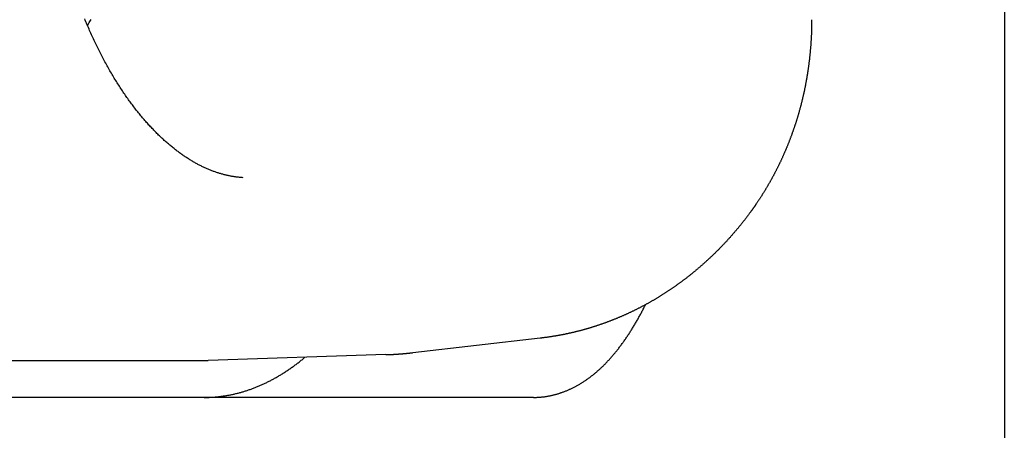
# Model space of a CAD drawing. Extents: x 987 to 2641, y 1244 to 2490.
# Tile 135 of 138: x 2627.66 to 2641.02, y 2077.97 to 2083.53. Entities that reach past the tile are written whole.
import ezdxf

# ---------------------------------------------------------------- set-up
doc = ezdxf.new("R2010")
doc.units = 0
doc.layers.add('KF_GRAVIS_8_REAR', color=7, linetype='CONTINUOUS')

# ---------------------------------------------------------------- blocks, each defined once
blk = doc.blocks.new('KF_GRAVIS_8_REAR')
at = {"layer": 'KF_GRAVIS_8_REAR'}
for p, q in [((127, -9), (127, -221.68781)), ((120.70333, -66.69744), (118.97413, -66.89401)), ((102.53873, -67), (116.14632, -67)), ((118.60862, -66.92069), (116.19989, -66.99913)), ((116.50049, -67.5), (103.85296, -67.5)), ((120.6123, -67.5), (116.50049, -67.5))]:
    blk.add_line(p, q, dxfattribs=at)
for points in [[(116.673, -64.5235, 0), (116.663, -64.5228, 0), (116.653, -64.522, 0), (116.643, -64.5212, 0), (116.633, -64.5203, 0), (116.623, -64.5193, 0), (116.613, -64.5182, 0), (116.602, -64.5171, 0), (116.592, -64.5159, 0), (116.582, -64.5146, 0), (116.572, -64.5132, 0), (116.562, -64.5117, 0), (116.552, -64.5102, 0), (116.542, -64.5086, 0), (116.531, -64.5069, 0), (116.521, -64.5051, 0), (116.511, -64.5033, 0), (116.501, -64.5013, 0), (116.49, -64.4993, 0), (116.48, -64.4972, 0), (116.47, -64.495, 0), (116.46, -64.4927, 0), (116.449, -64.4904, 0), (116.439, -64.488, 0), (116.429, -64.4855, 0), (116.418, -64.4829, 0), (116.408, -64.4802, 0), (116.398, -64.4774, 0), (116.387, -64.4746, 0), (116.377, -64.4716, 0), (116.367, -64.4686, 0), (116.356, -64.4655, 0), (116.346, -64.4623, 0), (116.335, -64.459, 0), (116.325, -64.4557, 0), (116.314, -64.4522, 0), (116.304, -64.4487, 0), (116.293, -64.445, 0), (116.283, -64.4413, 0), (116.273, -64.4375, 0), (116.262, -64.4336, 0), (116.252, -64.4297, 0), (116.241, -64.4256, 0), (116.23, -64.4214, 0), (116.22, -64.4172, 0), (116.209, -64.4129, 0), (116.199, -64.4084, 0), (116.188, -64.4039, 0), (116.178, -64.3993, 0), (116.167, -64.3946, 0), (116.156, -64.3898, 0), (116.146, -64.3849, 0), (116.135, -64.38, 0), (116.125, -64.3749, 0), (116.114, -64.3698, 0), (116.103, -64.3645, 0), (116.093, -64.3592, 0), (116.082, -64.3537, 0), (116.071, -64.3482, 0), (116.061, -64.3426, 0), (116.05, -64.3369, 0), (116.039, -64.331, 0), (116.029, -64.3251, 0), (116.018, -64.3191, 0), (116.007, -64.313, 0), (115.996, -64.3068, 0), (115.986, -64.3005, 0), (115.975, -64.2942, 0), (115.964, -64.2877, 0), (115.953, -64.2811, 0), (115.943, -64.2744, 0), (115.932, -64.2676, 0), (115.921, -64.2607, 0), (115.91, -64.2538, 0), (115.899, -64.2467, 0), (115.889, -64.2395, 0), (115.878, -64.2323, 0), (115.867, -64.2249, 0), (115.856, -64.2174, 0), (115.845, -64.2098, 0), (115.834, -64.2022, 0), (115.824, -64.1944, 0), (115.813, -64.1865, 0), (115.802, -64.1785, 0), (115.791, -64.1705, 0), (115.78, -64.1623, 0), (115.769, -64.154, 0), (115.758, -64.1456, 0), (115.747, -64.1371, 0), (115.737, -64.1285, 0), (115.726, -64.1198, 0), (115.715, -64.111, 0), (115.704, -64.1021, 0), (115.693, -64.0931, 0), (115.682, -64.084, 0), (115.671, -64.0748, 0), (115.66, -64.0655, 0), (115.649, -64.056, 0), (115.638, -64.0465, 0), (115.627, -64.0369, 0), (115.616, -64.0271, 0), (115.605, -64.0173, 0), (115.594, -64.0073, 0), (115.583, -63.9972, 0), (115.572, -63.987, 0), (115.561, -63.9767, 0), (115.55, -63.9664, 0), (115.539, -63.9559, 0), (115.528, -63.9453, 0), (115.517, -63.9346, 0), (115.506, -63.9237, 0), (115.495, -63.9128, 0), (115.484, -63.9018, 0), (115.474, -63.8907, 0), (115.463, -63.8794, 0), (115.452, -63.8681, 0), (115.441, -63.8567, 0), (115.43, -63.8451, 0), (115.419, -63.8335, 0), (115.408, -63.8217, 0), (115.397, -63.8099, 0), (115.386, -63.7979, 0), (115.376, -63.7859, 0), (115.365, -63.7737, 0), (115.354, -63.7615, 0), (115.343, -63.7491, 0), (115.332, -63.7366, 0), (115.322, -63.7241, 0), (115.311, -63.7114, 0), (115.3, -63.6986, 0), (115.289, -63.6858, 0), (115.279, -63.6728, 0), (115.268, -63.6597, 0), (115.257, -63.6466, 0), (115.247, -63.6333, 0), (115.236, -63.6199, 0), (115.225, -63.6065, 0), (115.215, -63.5929, 0), (115.204, -63.5792, 0), (115.193, -63.5655, 0), (115.183, -63.5516, 0), (115.172, -63.5376, 0), (115.162, -63.5236, 0), (115.151, -63.5094, 0), (115.141, -63.4951, 0), (115.13, -63.4808, 0), (115.12, -63.4663, 0), (115.11, -63.4518, 0), (115.099, -63.4371, 0), (115.089, -63.4224, 0), (115.078, -63.4076, 0), (115.068, -63.3926, 0), (115.058, -63.3776, 0), (115.048, -63.3625, 0), (115.037, -63.3472, 0), (115.027, -63.3319, 0), (115.017, -63.3165, 0), (115.007, -63.301, 0), (114.997, -63.2854, 0), (114.987, -63.2697, 0), (114.976, -63.2539, 0), (114.966, -63.238, 0), (114.956, -63.222, 0), (114.946, -63.2059, 0), (114.936, -63.1898, 0), (114.926, -63.1735, 0), (114.917, -63.1571, 0), (114.907, -63.1407, 0), (114.897, -63.1242, 0), (114.887, -63.1075, 0), (114.877, -63.0908, 0), (114.868, -63.074, 0), (114.858, -63.0571, 0), (114.848, -63.0401, 0), (114.839, -63.023, 0), (114.829, -63.0058, 0), (114.819, -62.9885, 0), (114.81, -62.9711, 0), (114.8, -62.9537, 0), (114.791, -62.9362, 0), (114.781, -62.9185, 0), (114.772, -62.9008, 0), (114.763, -62.883, 0), (114.753, -62.8651, 0), (114.744, -62.8471, 0), (114.735, -62.8291, 0), (114.726, -62.8109, 0), (114.717, -62.7927, 0), (114.707, -62.7744, 0), (114.698, -62.756, 0), (114.689, -62.7375, 0), (114.68, -62.719, 0), (114.671, -62.7003, 0), (114.662, -62.6816, 0), (114.653, -62.6628, 0), (114.645, -62.6439, 0), (114.636, -62.6249, 0), (114.627, -62.6059, 0), (114.618, -62.5868, 0), (114.61, -62.5676, 0), (114.601, -62.5483, 0), (114.592, -62.5289, 0), (114.584, -62.5095, 0), (114.575, -62.4899, 0), (114.567, -62.4703, 0), (114.558, -62.4507, 0), (114.55, -62.4309, 0), (114.542, -62.4111, 0), (114.533, -62.3912, 0), (114.525, -62.3712, 0)], [(114.565, -62.4658, 0), (114.588, -62.4224, 0), (114.612, -62.3785, 0)], [(124.386, -62.3832, 0), (124.386, -62.3911, 0), (124.386, -62.3989, 0), (124.386, -62.4068, 0), (124.386, -62.4147, 0), (124.386, -62.4225, 0), (124.386, -62.4304, 0), (124.386, -62.4383, 0), (124.386, -62.4461, 0), (124.386, -62.454, 0), (124.385, -62.4619, 0), (124.385, -62.4697, 0), (124.385, -62.4776, 0), (124.385, -62.4854, 0), (124.385, -62.4933, 0), (124.385, -62.5012, 0), (124.384, -62.509, 0), (124.384, -62.5169, 0), (124.384, -62.5248, 0), (124.384, -62.5326, 0), (124.383, -62.5405, 0), (124.383, -62.5483, 0), (124.383, -62.5562, 0), (124.383, -62.5641, 0), (124.382, -62.5719, 0), (124.382, -62.5798, 0), (124.382, -62.5876, 0), (124.381, -62.5955, 0), (124.381, -62.6033, 0), (124.381, -62.6112, 0), (124.38, -62.619, 0), (124.38, -62.6269, 0), (124.379, -62.6347, 0), (124.379, -62.6426, 0), (124.379, -62.6504, 0), (124.378, -62.6583, 0), (124.378, -62.6661, 0), (124.377, -62.674, 0), (124.377, -62.6818, 0), (124.376, -62.6897, 0), (124.376, -62.6975, 0), (124.375, -62.7054, 0), (124.375, -62.7132, 0), (124.374, -62.721, 0), (124.373, -62.7289, 0), (124.373, -62.7367, 0), (124.372, -62.7445, 0), (124.372, -62.7524, 0), (124.371, -62.7602, 0), (124.37, -62.768, 0), (124.37, -62.7759, 0), (124.369, -62.7837, 0), (124.368, -62.7915, 0), (124.368, -62.7994, 0), (124.367, -62.8072, 0), (124.366, -62.815, 0), (124.366, -62.8228, 0), (124.365, -62.8307, 0), (124.364, -62.8385, 0), (124.363, -62.8463, 0), (124.363, -62.8541, 0), (124.362, -62.8619, 0), (124.361, -62.8697, 0), (124.36, -62.8775, 0), (124.359, -62.8854, 0), (124.358, -62.8932, 0), (124.358, -62.901, 0), (124.357, -62.9088, 0), (124.356, -62.9166, 0), (124.355, -62.9244, 0), (124.354, -62.9322, 0), (124.353, -62.94, 0), (124.352, -62.9478, 0), (124.351, -62.9556, 0), (124.35, -62.9634, 0), (124.349, -62.9712, 0), (124.348, -62.979, 0), (124.347, -62.9867, 0), (124.346, -62.9945, 0), (124.345, -63.0023, 0), (124.344, -63.0101, 0), (124.343, -63.0179, 0), (124.342, -63.0257, 0), (124.341, -63.0334, 0), (124.34, -63.0412, 0), (124.339, -63.049, 0), (124.338, -63.0568, 0), (124.336, -63.0645, 0), (124.335, -63.0723, 0), (124.334, -63.0801, 0), (124.333, -63.0878, 0), (124.332, -63.0956, 0), (124.331, -63.1033, 0), (124.329, -63.1111, 0), (124.328, -63.1188, 0), (124.327, -63.1266, 0), (124.326, -63.1343, 0), (124.324, -63.1421, 0), (124.323, -63.1498, 0), (124.322, -63.1576, 0), (124.32, -63.1653, 0), (124.319, -63.173, 0), (124.318, -63.1808, 0), (124.316, -63.1885, 0), (124.315, -63.1962, 0), (124.314, -63.204, 0), (124.312, -63.2117, 0), (124.311, -63.2194, 0), (124.309, -63.2271, 0), (124.308, -63.2348, 0), (124.307, -63.2426, 0), (124.305, -63.2503, 0), (124.304, -63.258, 0), (124.302, -63.2657, 0), (124.301, -63.2734, 0), (124.299, -63.2811, 0), (124.298, -63.2888, 0), (124.296, -63.2965, 0), (124.295, -63.3042, 0), (124.293, -63.3119, 0), (124.291, -63.3195, 0), (124.29, -63.3272, 0), (124.288, -63.3349, 0), (124.287, -63.3426, 0), (124.285, -63.3503, 0), (124.283, -63.3579, 0), (124.282, -63.3656, 0), (124.28, -63.3733, 0), (124.278, -63.3809, 0), (124.277, -63.3886, 0), (124.275, -63.3962, 0), (124.273, -63.4039, 0), (124.271, -63.4116, 0), (124.27, -63.4192, 0), (124.268, -63.4268, 0), (124.266, -63.4345, 0), (124.264, -63.4421, 0), (124.262, -63.4498, 0), (124.261, -63.4574, 0), (124.259, -63.465, 0), (124.257, -63.4726, 0), (124.255, -63.4803, 0), (124.253, -63.4879, 0), (124.251, -63.4955, 0), (124.249, -63.5031, 0), (124.248, -63.5107, 0), (124.246, -63.5183, 0), (124.244, -63.5259, 0), (124.242, -63.5335, 0), (124.24, -63.5411, 0), (124.238, -63.5487, 0), (124.236, -63.5563, 0), (124.234, -63.5639, 0), (124.232, -63.5714, 0), (124.23, -63.579, 0), (124.228, -63.5866, 0), (124.226, -63.5941, 0), (124.224, -63.6017, 0), (124.221, -63.6093, 0), (124.219, -63.6168, 0), (124.217, -63.6244, 0), (124.215, -63.6319, 0), (124.213, -63.6395, 0), (124.211, -63.647, 0), (124.209, -63.6545, 0), (124.206, -63.6621, 0), (124.204, -63.6696, 0), (124.202, -63.6771, 0), (124.2, -63.6847, 0), (124.198, -63.6922, 0), (124.195, -63.6997, 0), (124.193, -63.7072, 0), (124.191, -63.7147, 0), (124.188, -63.7222, 0), (124.186, -63.7297, 0), (124.184, -63.7372, 0), (124.182, -63.7447, 0), (124.179, -63.7522, 0), (124.177, -63.7596, 0), (124.174, -63.7671, 0), (124.172, -63.7746, 0), (124.17, -63.782, 0), (124.167, -63.7895, 0), (124.165, -63.797, 0), (124.162, -63.8044, 0), (124.16, -63.8119, 0), (124.157, -63.8193, 0), (124.155, -63.8267, 0), (124.153, -63.8342, 0), (124.15, -63.8416, 0), (124.147, -63.849, 0), (124.145, -63.8565, 0), (124.142, -63.8639, 0), (124.14, -63.8713, 0), (124.137, -63.8787, 0), (124.135, -63.8861, 0), (124.132, -63.8935, 0), (124.129, -63.9009, 0), (124.127, -63.9083, 0), (124.124, -63.9157, 0), (124.122, -63.923, 0), (124.119, -63.9304, 0), (124.116, -63.9378, 0), (124.114, -63.9452, 0), (124.111, -63.9525, 0), (124.108, -63.9599, 0), (124.105, -63.9672, 0), (124.103, -63.9746, 0), (124.1, -63.9819, 0), (124.097, -63.9892, 0), (124.094, -63.9966, 0), (124.092, -64.0039, 0), (124.089, -64.0112, 0), (124.086, -64.0185, 0), (124.083, -64.0258, 0), (124.08, -64.0331, 0), (124.077, -64.0404, 0), (124.075, -64.0477, 0), (124.072, -64.055, 0), (124.069, -64.0623, 0), (124.066, -64.0696, 0), (124.063, -64.0768, 0), (124.06, -64.0841, 0), (124.057, -64.0914, 0), (124.054, -64.0986, 0), (124.051, -64.1059, 0), (124.048, -64.1131, 0), (124.045, -64.1204, 0), (124.042, -64.1276, 0), (124.039, -64.1348, 0), (124.036, -64.1421, 0), (124.033, -64.1493, 0), (124.03, -64.1565, 0), (124.027, -64.1637, 0), (124.024, -64.1709, 0), (124.02, -64.1781, 0), (124.017, -64.1853, 0), (124.014, -64.1925, 0), (124.011, -64.1996, 0), (124.008, -64.2068, 0), (124.005, -64.214, 0), (124.002, -64.2211, 0), (123.998, -64.2283, 0), (123.995, -64.2354, 0), (123.992, -64.2426, 0), (123.989, -64.2497, 0), (123.985, -64.2568, 0), (123.982, -64.264, 0), (123.979, -64.2711, 0), (123.976, -64.2782, 0), (123.972, -64.2853, 0), (123.969, -64.2924, 0), (123.966, -64.2995, 0), (123.962, -64.3066, 0), (123.959, -64.3137, 0), (123.955, -64.3207, 0), (123.952, -64.3278, 0), (123.949, -64.3349, 0), (123.945, -64.3419, 0), (123.942, -64.349, 0), (123.938, -64.356, 0), (123.935, -64.3631, 0), (123.932, -64.3701, 0), (123.928, -64.3771, 0), (123.925, -64.3841, 0), (123.921, -64.3911, 0), (123.918, -64.3982, 0), (123.914, -64.4052, 0), (123.91, -64.4121, 0), (123.907, -64.4191, 0), (123.903, -64.4261, 0), (123.9, -64.4331, 0), (123.896, -64.44, 0), (123.893, -64.447, 0), (123.889, -64.454, 0), (123.885, -64.4609, 0), (123.882, -64.4678, 0), (123.878, -64.4748, 0), (123.874, -64.4817, 0), (123.871, -64.4886, 0), (123.867, -64.4955, 0), (123.863, -64.5024, 0), (123.86, -64.5093, 0), (123.856, -64.5162, 0), (123.852, -64.5231, 0), (123.848, -64.53, 0), (123.844, -64.5369, 0), (123.841, -64.5437, 0), (123.837, -64.5506, 0), (123.833, -64.5574, 0), (123.829, -64.5643, 0), (123.825, -64.5711, 0), (123.822, -64.5779, 0), (123.818, -64.5848, 0), (123.814, -64.5916, 0), (123.81, -64.5984, 0), (123.806, -64.6052, 0), (123.802, -64.612, 0), (123.798, -64.6188, 0), (123.794, -64.6255, 0), (123.79, -64.6323, 0), (123.786, -64.6391, 0), (123.782, -64.6458, 0), (123.778, -64.6526, 0), (123.774, -64.6593, 0), (123.77, -64.6661, 0), (123.766, -64.6728, 0), (123.762, -64.6795, 0), (123.758, -64.6862, 0), (123.754, -64.6929, 0), (123.75, -64.6996, 0), (123.746, -64.7063, 0), (123.742, -64.713, 0), (123.738, -64.7197, 0), (123.734, -64.7263, 0), (123.73, -64.733, 0), (123.725, -64.7396, 0), (123.721, -64.7463, 0), (123.717, -64.7529, 0), (123.713, -64.7595, 0), (123.709, -64.7661, 0), (123.705, -64.7728, 0), (123.7, -64.7794, 0), (123.696, -64.786, 0), (123.692, -64.7925, 0), (123.688, -64.7991, 0), (123.683, -64.8057, 0), (123.679, -64.8123, 0), (123.675, -64.8188, 0), (123.67, -64.8254, 0), (123.666, -64.8319, 0), (123.662, -64.8384, 0), (123.657, -64.845, 0), (123.653, -64.8515, 0), (123.649, -64.858, 0), (123.644, -64.8645, 0), (123.64, -64.871, 0), (123.635, -64.8774, 0), (123.631, -64.8839, 0), (123.627, -64.8904, 0), (123.622, -64.8968, 0), (123.618, -64.9033, 0), (123.613, -64.9097, 0), (123.609, -64.9162, 0), (123.604, -64.9226, 0), (123.6, -64.929, 0), (123.595, -64.9354, 0), (123.591, -64.9418, 0), (123.586, -64.9482, 0), (123.582, -64.9546, 0), (123.577, -64.961, 0), (123.573, -64.9673, 0), (123.568, -64.9737, 0), (123.563, -64.98, 0), (123.559, -64.9864, 0), (123.554, -64.9927, 0), (123.549, -64.999, 0), (123.545, -65.0053, 0), (123.54, -65.0116, 0), (123.536, -65.0179, 0), (123.531, -65.0242, 0), (123.526, -65.0305, 0), (123.521, -65.0368, 0), (123.517, -65.043, 0), (123.512, -65.0493, 0), (123.507, -65.0555, 0), (123.502, -65.0618, 0), (123.498, -65.068, 0), (123.493, -65.0742, 0), (123.488, -65.0804, 0), (123.483, -65.0866, 0), (123.479, -65.0928, 0), (123.474, -65.099, 0), (123.469, -65.1051, 0), (123.464, -65.1113, 0), (123.459, -65.1175, 0), (123.454, -65.1236, 0), (123.449, -65.1297, 0), (123.445, -65.1359, 0), (123.44, -65.142, 0), (123.435, -65.1481, 0), (123.43, -65.1542, 0), (123.425, -65.1603, 0), (123.42, -65.1663, 0)], [(123.42, -65.1663, 0), (123.415, -65.1728, 0), (123.409, -65.1793, 0), (123.404, -65.1857, 0), (123.399, -65.1922, 0), (123.393, -65.1986, 0), (123.388, -65.2051, 0), (123.383, -65.2115, 0), (123.377, -65.2179, 0), (123.372, -65.2243, 0), (123.367, -65.2307, 0), (123.361, -65.2371, 0), (123.356, -65.2434, 0), (123.35, -65.2498, 0), (123.345, -65.2561, 0), (123.339, -65.2625, 0), (123.334, -65.2688, 0), (123.328, -65.2751, 0), (123.323, -65.2814, 0), (123.317, -65.2877, 0), (123.312, -65.294, 0), (123.306, -65.3003, 0), (123.301, -65.3066, 0), (123.295, -65.3128, 0), (123.29, -65.3191, 0), (123.284, -65.3253, 0), (123.279, -65.3315, 0), (123.273, -65.3377, 0), (123.267, -65.344, 0), (123.262, -65.3501, 0), (123.256, -65.3563, 0), (123.251, -65.3625, 0), (123.245, -65.3687, 0), (123.239, -65.3748, 0), (123.234, -65.381, 0), (123.228, -65.3871, 0), (123.222, -65.3932, 0), (123.217, -65.3993, 0), (123.211, -65.4054, 0), (123.205, -65.4115, 0), (123.199, -65.4176, 0), (123.194, -65.4237, 0), (123.188, -65.4297, 0), (123.182, -65.4358, 0), (123.176, -65.4418, 0), (123.171, -65.4478, 0), (123.165, -65.4539, 0), (123.159, -65.4599, 0), (123.153, -65.4658, 0), (123.147, -65.4718, 0), (123.142, -65.4778, 0), (123.136, -65.4838, 0), (123.13, -65.4897, 0), (123.124, -65.4956, 0), (123.118, -65.5016, 0), (123.112, -65.5075, 0), (123.106, -65.5134, 0), (123.1, -65.5193, 0), (123.094, -65.5252, 0), (123.088, -65.531, 0), (123.083, -65.5369, 0), (123.077, -65.5428, 0), (123.071, -65.5486, 0), (123.065, -65.5544, 0), (123.059, -65.5602, 0), (123.053, -65.566, 0), (123.047, -65.5718, 0), (123.041, -65.5776, 0), (123.035, -65.5834, 0), (123.029, -65.5891, 0), (123.022, -65.5949, 0), (123.016, -65.6006, 0), (123.01, -65.6063, 0), (123.004, -65.612, 0), (122.998, -65.6177, 0), (122.992, -65.6234, 0), (122.986, -65.6291, 0), (122.98, -65.6348, 0), (122.974, -65.6404, 0), (122.967, -65.6461, 0), (122.961, -65.6517, 0), (122.955, -65.6573, 0), (122.949, -65.6629, 0), (122.943, -65.6685, 0), (122.937, -65.6741, 0), (122.93, -65.6797, 0), (122.924, -65.6852, 0), (122.918, -65.6908, 0), (122.912, -65.6963, 0), (122.905, -65.7018, 0), (122.899, -65.7073, 0), (122.893, -65.7128, 0), (122.887, -65.7183, 0), (122.88, -65.7238, 0), (122.874, -65.7293, 0), (122.868, -65.7347, 0), (122.861, -65.7402, 0), (122.855, -65.7456, 0), (122.849, -65.751, 0), (122.842, -65.7564, 0), (122.836, -65.7618, 0), (122.829, -65.7672, 0), (122.823, -65.7725, 0), (122.817, -65.7779, 0), (122.81, -65.7832, 0), (122.804, -65.7886, 0), (122.797, -65.7939, 0), (122.791, -65.7992, 0), (122.785, -65.8045, 0), (122.778, -65.8097, 0), (122.772, -65.815, 0), (122.765, -65.8203, 0), (122.759, -65.8255, 0), (122.752, -65.8307, 0), (122.746, -65.8359, 0), (122.739, -65.8411, 0), (122.733, -65.8463, 0), (122.726, -65.8515, 0), (122.719, -65.8567, 0), (122.713, -65.8618, 0), (122.706, -65.867, 0), (122.7, -65.8721, 0), (122.693, -65.8772, 0), (122.687, -65.8823, 0), (122.68, -65.8874, 0), (122.673, -65.8925, 0), (122.667, -65.8975, 0), (122.66, -65.9026, 0), (122.653, -65.9076, 0), (122.647, -65.9126, 0), (122.64, -65.9176, 0), (122.633, -65.9226, 0), (122.627, -65.9276, 0), (122.62, -65.9326, 0), (122.613, -65.9375, 0), (122.607, -65.9425, 0), (122.6, -65.9474, 0), (122.593, -65.9523, 0), (122.586, -65.9572, 0), (122.58, -65.9621, 0), (122.573, -65.967, 0), (122.566, -65.9719, 0), (122.559, -65.9767, 0), (122.552, -65.9815, 0), (122.546, -65.9864, 0), (122.539, -65.9912, 0), (122.532, -65.996, 0), (122.525, -66.0007, 0), (122.518, -66.0055, 0), (122.511, -66.0103, 0), (122.505, -66.015, 0), (122.498, -66.0197, 0), (122.491, -66.0245, 0), (122.484, -66.0292, 0), (122.477, -66.0338, 0), (122.47, -66.0385, 0), (122.463, -66.0432, 0), (122.456, -66.0478, 0), (122.449, -66.0524, 0), (122.442, -66.0571, 0), (122.435, -66.0617, 0), (122.428, -66.0663, 0), (122.422, -66.0708, 0), (122.415, -66.0754, 0), (122.408, -66.0799, 0), (122.401, -66.0845, 0), (122.394, -66.089, 0), (122.386, -66.0935, 0), (122.379, -66.098, 0), (122.372, -66.1025, 0), (122.365, -66.1069, 0), (122.358, -66.1114, 0), (122.351, -66.1158, 0), (122.344, -66.1202, 0), (122.337, -66.1246, 0), (122.33, -66.129, 0), (122.323, -66.1334, 0), (122.316, -66.1378, 0), (122.309, -66.1421, 0), (122.302, -66.1465, 0), (122.294, -66.1508, 0), (122.287, -66.1551, 0), (122.28, -66.1594, 0), (122.273, -66.1637, 0), (122.266, -66.1679, 0), (122.259, -66.1722, 0), (122.251, -66.1764, 0), (122.244, -66.1806, 0), (122.237, -66.1848, 0), (122.23, -66.189, 0), (122.223, -66.1932, 0), (122.215, -66.1974, 0), (122.208, -66.2015, 0), (122.201, -66.2056, 0), (122.194, -66.2098, 0), (122.186, -66.2139, 0), (122.179, -66.2179, 0), (122.172, -66.222, 0), (122.164, -66.2261, 0), (122.157, -66.2301, 0), (122.15, -66.2341, 0), (122.143, -66.2382, 0), (122.135, -66.2422, 0), (122.128, -66.2461, 0), (122.121, -66.2501, 0), (122.113, -66.2541, 0), (122.106, -66.258, 0), (122.098, -66.2619, 0), (122.091, -66.2658, 0), (122.084, -66.2697, 0), (122.076, -66.2736, 0), (122.069, -66.2775, 0), (122.062, -66.2813, 0), (122.054, -66.2851, 0), (122.047, -66.2889, 0), (122.039, -66.2927, 0), (122.032, -66.2965, 0), (122.024, -66.3003, 0), (122.017, -66.3041, 0), (122.009, -66.3078, 0), (122.002, -66.3115, 0), (121.995, -66.3152, 0), (121.987, -66.3189, 0), (121.98, -66.3226, 0), (121.972, -66.3263, 0), (121.965, -66.3299, 0), (121.957, -66.3335, 0), (121.95, -66.3372, 0), (121.942, -66.3408, 0), (121.934, -66.3443, 0), (121.927, -66.3479, 0), (121.919, -66.3515, 0), (121.912, -66.355, 0), (121.904, -66.3585, 0), (121.897, -66.362, 0), (121.889, -66.3655, 0), (121.881, -66.369, 0), (121.874, -66.3725, 0), (121.866, -66.3759, 0), (121.859, -66.3793, 0), (121.851, -66.3827, 0), (121.843, -66.3861, 0), (121.836, -66.3895, 0), (121.828, -66.3929, 0), (121.82, -66.3962, 0), (121.813, -66.3996, 0), (121.805, -66.4029, 0), (121.798, -66.4062, 0), (121.79, -66.4095, 0), (121.782, -66.4127, 0), (121.774, -66.416, 0), (121.767, -66.4192, 0), (121.759, -66.4224, 0), (121.751, -66.4256, 0), (121.744, -66.4288, 0), (121.736, -66.432, 0), (121.728, -66.4351, 0), (121.72, -66.4383, 0), (121.713, -66.4414, 0), (121.705, -66.4445, 0), (121.697, -66.4476, 0), (121.689, -66.4507, 0), (121.682, -66.4537, 0), (121.674, -66.4568, 0), (121.666, -66.4598, 0), (121.658, -66.4628, 0), (121.651, -66.4658, 0), (121.643, -66.4688, 0), (121.635, -66.4717, 0), (121.627, -66.4747, 0), (121.619, -66.4776, 0), (121.611, -66.4805, 0), (121.604, -66.4834, 0), (121.596, -66.4863, 0), (121.588, -66.4891, 0), (121.58, -66.492, 0), (121.572, -66.4948, 0), (121.564, -66.4976, 0), (121.556, -66.5004, 0), (121.549, -66.5032, 0), (121.541, -66.5059, 0), (121.533, -66.5087, 0), (121.525, -66.5114, 0), (121.517, -66.5141, 0), (121.509, -66.5168, 0), (121.501, -66.5195, 0), (121.493, -66.5221, 0), (121.485, -66.5248, 0), (121.477, -66.5274, 0), (121.469, -66.53, 0), (121.462, -66.5326, 0), (121.454, -66.5352, 0), (121.446, -66.5377, 0), (121.438, -66.5403, 0), (121.43, -66.5428, 0), (121.422, -66.5453, 0), (121.414, -66.5478, 0), (121.406, -66.5503, 0), (121.398, -66.5527, 0), (121.39, -66.5551, 0), (121.382, -66.5576, 0), (121.374, -66.56, 0), (121.366, -66.5624, 0), (121.358, -66.5647, 0), (121.35, -66.5671, 0), (121.342, -66.5694, 0), (121.334, -66.5717, 0), (121.326, -66.574, 0), (121.318, -66.5763, 0), (121.31, -66.5786, 0), (121.302, -66.5808, 0), (121.294, -66.5831, 0), (121.285, -66.5853, 0), (121.277, -66.5875, 0), (121.269, -66.5897, 0), (121.261, -66.5918, 0), (121.253, -66.594, 0), (121.245, -66.5961, 0), (121.237, -66.5982, 0), (121.229, -66.6003, 0), (121.221, -66.6024, 0), (121.213, -66.6044, 0), (121.205, -66.6065, 0), (121.197, -66.6085, 0), (121.188, -66.6105, 0), (121.18, -66.6125, 0), (121.172, -66.6144, 0), (121.164, -66.6164, 0), (121.156, -66.6183, 0), (121.148, -66.6203, 0), (121.14, -66.6222, 0), (121.132, -66.624, 0), (121.123, -66.6259, 0), (121.115, -66.6277, 0), (121.107, -66.6296, 0), (121.099, -66.6314, 0), (121.091, -66.6332, 0), (121.083, -66.635, 0), (121.074, -66.6367, 0), (121.066, -66.6385, 0), (121.058, -66.6402, 0), (121.05, -66.6419, 0), (121.042, -66.6436, 0), (121.034, -66.6453, 0), (121.025, -66.6469, 0), (121.017, -66.6485, 0), (121.009, -66.6502, 0), (121.001, -66.6518, 0), (120.993, -66.6533, 0), (120.984, -66.6549, 0), (120.976, -66.6565, 0), (120.968, -66.658, 0), (120.96, -66.6595, 0), (120.951, -66.661, 0), (120.943, -66.6625, 0), (120.935, -66.6639, 0), (120.927, -66.6654, 0), (120.918, -66.6668, 0), (120.91, -66.6682, 0), (120.902, -66.6696, 0), (120.894, -66.6709, 0), (120.886, -66.6723, 0), (120.877, -66.6736, 0), (120.869, -66.6749, 0), (120.861, -66.6762, 0), (120.852, -66.6775, 0), (120.844, -66.6788, 0), (120.836, -66.68, 0), (120.828, -66.6812, 0), (120.819, -66.6824, 0), (120.811, -66.6836, 0), (120.803, -66.6848, 0), (120.795, -66.686, 0), (120.786, -66.6871, 0), (120.778, -66.6882, 0), (120.77, -66.6893, 0), (120.761, -66.6904, 0), (120.753, -66.6914, 0), (120.745, -66.6925, 0), (120.737, -66.6935, 0), (120.728, -66.6945, 0), (120.72, -66.6955, 0), (120.712, -66.6965, 0), (120.703, -66.6974, 0)], [(120.612, -67.5, 0), (120.621, -67.5, 0), (120.63, -67.4999, 0), (120.639, -67.4997, 0), (120.647, -67.4994, 0), (120.656, -67.4991, 0), (120.665, -67.4987, 0), (120.674, -67.4983, 0), (120.682, -67.4978, 0), (120.691, -67.4972, 0), (120.7, -67.4965, 0), (120.709, -67.4958, 0), (120.718, -67.495, 0), (120.726, -67.4941, 0), (120.735, -67.4932, 0), (120.744, -67.4921, 0), (120.753, -67.4911, 0), (120.762, -67.4899, 0), (120.77, -67.4887, 0), (120.779, -67.4874, 0), (120.788, -67.486, 0), (120.797, -67.4846, 0), (120.806, -67.4831, 0), (120.814, -67.4815, 0), (120.823, -67.4799, 0), (120.832, -67.4782, 0), (120.841, -67.4764, 0), (120.85, -67.4745, 0), (120.858, -67.4726, 0), (120.867, -67.4706, 0), (120.876, -67.4686, 0), (120.885, -67.4664, 0), (120.894, -67.4642, 0), (120.902, -67.4619, 0), (120.911, -67.4596, 0), (120.92, -67.4572, 0), (120.929, -67.4547, 0), (120.938, -67.4521, 0), (120.946, -67.4495, 0), (120.955, -67.4468, 0), (120.964, -67.4441, 0), (120.973, -67.4412, 0), (120.981, -67.4383, 0), (120.99, -67.4353, 0), (120.999, -67.4323, 0), (121.008, -67.4292, 0), (121.016, -67.426, 0), (121.025, -67.4227, 0), (121.034, -67.4194, 0), (121.043, -67.416, 0), (121.051, -67.4125, 0), (121.06, -67.409, 0), (121.069, -67.4054, 0), (121.077, -67.4017, 0), (121.086, -67.3979, 0), (121.095, -67.3941, 0), (121.103, -67.3902, 0), (121.112, -67.3862, 0), (121.121, -67.3822, 0), (121.129, -67.3781, 0), (121.138, -67.3739, 0), (121.147, -67.3697, 0), (121.155, -67.3654, 0), (121.164, -67.361, 0), (121.173, -67.3565, 0), (121.181, -67.352, 0), (121.19, -67.3474, 0), (121.198, -67.3427, 0), (121.207, -67.338, 0), (121.216, -67.3332, 0), (121.224, -67.3283, 0), (121.233, -67.3233, 0), (121.241, -67.3183, 0), (121.25, -67.3132, 0), (121.258, -67.308, 0), (121.267, -67.3028, 0), (121.275, -67.2975, 0), (121.284, -67.2921, 0), (121.292, -67.2866, 0), (121.301, -67.2811, 0), (121.309, -67.2755, 0), (121.318, -67.2699, 0), (121.326, -67.2641, 0), (121.334, -67.2583, 0), (121.343, -67.2524, 0), (121.351, -67.2465, 0), (121.36, -67.2405, 0), (121.368, -67.2344, 0), (121.376, -67.2282, 0), (121.385, -67.222, 0), (121.393, -67.2157, 0), (121.401, -67.2093, 0), (121.409, -67.2029, 0), (121.418, -67.1963, 0), (121.426, -67.1897, 0), (121.434, -67.1831, 0), (121.442, -67.1764, 0), (121.451, -67.1696, 0), (121.459, -67.1627, 0), (121.467, -67.1557, 0), (121.475, -67.1487, 0), (121.483, -67.1416, 0), (121.491, -67.1345, 0), (121.5, -67.1272, 0), (121.508, -67.1199, 0), (121.516, -67.1126, 0), (121.524, -67.1051, 0), (121.532, -67.0976, 0), (121.54, -67.09, 0), (121.548, -67.0824, 0), (121.556, -67.0746, 0), (121.564, -67.0668, 0), (121.572, -67.0589, 0), (121.58, -67.051, 0), (121.588, -67.043, 0), (121.595, -67.0349, 0), (121.603, -67.0267, 0), (121.611, -67.0185, 0), (121.619, -67.0102, 0), (121.627, -67.0019, 0), (121.635, -66.9934, 0), (121.642, -66.9849, 0), (121.65, -66.9764, 0), (121.658, -66.9678, 0), (121.666, -66.9591, 0), (121.673, -66.9503, 0), (121.681, -66.9415, 0), (121.689, -66.9326, 0), (121.696, -66.9236, 0), (121.704, -66.9146, 0), (121.712, -66.9055, 0), (121.719, -66.8963, 0), (121.727, -66.8871, 0), (121.734, -66.8778, 0), (121.742, -66.8685, 0), (121.749, -66.8591, 0), (121.757, -66.8496, 0), (121.764, -66.8401, 0), (121.772, -66.8305, 0), (121.779, -66.8208, 0), (121.786, -66.8111, 0), (121.794, -66.8013, 0), (121.801, -66.7915, 0), (121.809, -66.7816, 0), (121.816, -66.7716, 0), (121.823, -66.7616, 0), (121.83, -66.7515, 0), (121.838, -66.7414, 0), (121.845, -66.7312, 0), (121.852, -66.7209, 0), (121.859, -66.7106, 0), (121.866, -66.7002, 0), (121.874, -66.6898, 0), (121.881, -66.6793, 0), (121.888, -66.6688, 0), (121.895, -66.6582, 0), (121.902, -66.6475, 0), (121.909, -66.6368, 0), (121.916, -66.6261, 0), (121.923, -66.6153, 0), (121.93, -66.6044, 0), (121.937, -66.5935, 0), (121.944, -66.5825, 0), (121.95, -66.5714, 0), (121.957, -66.5604, 0), (121.964, -66.5492, 0), (121.971, -66.538, 0), (121.978, -66.5268, 0), (121.985, -66.5155, 0), (121.991, -66.5042, 0), (121.998, -66.4928, 0), (122.005, -66.4813, 0), (122.011, -66.4698, 0), (122.018, -66.4583, 0), (122.025, -66.4467, 0), (122.031, -66.4351, 0), (122.038, -66.4234, 0), (122.044, -66.4116, 0), (122.051, -66.3998, 0), (122.057, -66.388, 0), (122.064, -66.3761, 0), (122.07, -66.3642, 0), (122.077, -66.3522, 0), (122.083, -66.3402, 0), (122.089, -66.3281, 0), (122.096, -66.316, 0), (122.102, -66.3039, 0), (122.108, -66.2917, 0), (122.115, -66.2794, 0), (122.121, -66.2671, 0), (122.127, -66.2548, 0), (122.133, -66.2424, 0)], [(118.609, -66.9207, 0), (118.611, -66.9206, 0), (118.614, -66.9205, 0), (118.617, -66.9204, 0), (118.62, -66.9203, 0), (118.623, -66.9202, 0), (118.626, -66.9201, 0), (118.629, -66.92, 0), (118.632, -66.9199, 0), (118.634, -66.9198, 0), (118.637, -66.9197, 0), (118.64, -66.9196, 0), (118.643, -66.9194, 0), (118.646, -66.9193, 0), (118.649, -66.9192, 0), (118.652, -66.9191, 0), (118.654, -66.919, 0), (118.657, -66.9188, 0), (118.66, -66.9187, 0), (118.663, -66.9186, 0), (118.666, -66.9185, 0), (118.669, -66.9183, 0), (118.672, -66.9182, 0), (118.674, -66.9181, 0), (118.677, -66.9179, 0), (118.68, -66.9178, 0), (118.683, -66.9177, 0), (118.686, -66.9175, 0), (118.689, -66.9174, 0), (118.692, -66.9172, 0), (118.694, -66.9171, 0), (118.697, -66.9169, 0), (118.7, -66.9168, 0), (118.703, -66.9166, 0), (118.706, -66.9165, 0), (118.709, -66.9163, 0), (118.712, -66.9162, 0), (118.714, -66.916, 0), (118.717, -66.9158, 0), (118.72, -66.9157, 0), (118.723, -66.9155, 0), (118.726, -66.9154, 0), (118.729, -66.9152, 0), (118.732, -66.915, 0), (118.734, -66.9148, 0), (118.737, -66.9147, 0), (118.74, -66.9145, 0), (118.743, -66.9143, 0), (118.746, -66.9141, 0), (118.749, -66.914, 0), (118.752, -66.9138, 0), (118.754, -66.9136, 0), (118.757, -66.9134, 0), (118.76, -66.9132, 0), (118.763, -66.913, 0), (118.766, -66.9128, 0), (118.769, -66.9126, 0), (118.772, -66.9124, 0), (118.774, -66.9123, 0), (118.777, -66.9121, 0), (118.78, -66.9119, 0), (118.783, -66.9117, 0), (118.786, -66.9114, 0), (118.789, -66.9112, 0), (118.792, -66.911, 0), (118.794, -66.9108, 0), (118.797, -66.9106, 0), (118.8, -66.9104, 0), (118.803, -66.9102, 0), (118.806, -66.91, 0), (118.809, -66.9098, 0), (118.812, -66.9095, 0), (118.814, -66.9093, 0), (118.817, -66.9091, 0), (118.82, -66.9089, 0), (118.823, -66.9086, 0), (118.826, -66.9084, 0), (118.829, -66.9082, 0), (118.832, -66.9079, 0), (118.834, -66.9077, 0), (118.837, -66.9075, 0), (118.84, -66.9072, 0), (118.843, -66.907, 0), (118.846, -66.9067, 0), (118.849, -66.9065, 0), (118.852, -66.9063, 0), (118.854, -66.906, 0), (118.857, -66.9058, 0), (118.86, -66.9055, 0), (118.863, -66.9053, 0), (118.866, -66.905, 0), (118.869, -66.9047, 0), (118.872, -66.9045, 0), (118.874, -66.9042, 0), (118.877, -66.904, 0), (118.88, -66.9037, 0), (118.883, -66.9034, 0), (118.886, -66.9032, 0), (118.889, -66.9029, 0), (118.892, -66.9026, 0), (118.894, -66.9024, 0), (118.897, -66.9021, 0), (118.9, -66.9018, 0), (118.903, -66.9015, 0), (118.906, -66.9013, 0), (118.909, -66.901, 0), (118.911, -66.9007, 0), (118.914, -66.9004, 0), (118.917, -66.9001, 0), (118.92, -66.8998, 0), (118.923, -66.8995, 0), (118.926, -66.8992, 0), (118.929, -66.899, 0), (118.931, -66.8987, 0), (118.934, -66.8984, 0), (118.937, -66.8981, 0), (118.94, -66.8978, 0), (118.943, -66.8975, 0), (118.946, -66.8972, 0), (118.949, -66.8968, 0), (118.951, -66.8965, 0), (118.954, -66.8962, 0), (118.957, -66.8959, 0), (118.96, -66.8956, 0), (118.963, -66.8953, 0), (118.966, -66.895, 0), (118.968, -66.8947, 0), (118.971, -66.8943, 0), (118.974, -66.894, 0)], [(116.145, -67.5, 0), (116.156, -67.5, 0), (116.167, -67.4999, 0), (116.178, -67.4997, 0), (116.19, -67.4995, 0), (116.201, -67.4992, 0), (116.212, -67.4988, 0), (116.223, -67.4983, 0), (116.234, -67.4978, 0), (116.245, -67.4973, 0), (116.256, -67.4966, 0), (116.267, -67.4959, 0), (116.278, -67.4951, 0), (116.289, -67.4943, 0), (116.3, -67.4934, 0), (116.311, -67.4924, 0), (116.322, -67.4914, 0), (116.333, -67.4903, 0), (116.344, -67.4891, 0), (116.355, -67.4878, 0), (116.366, -67.4865, 0), (116.377, -67.4851, 0), (116.388, -67.4837, 0), (116.399, -67.4822, 0), (116.41, -67.4806, 0), (116.421, -67.4789, 0), (116.432, -67.4772, 0), (116.443, -67.4754, 0), (116.454, -67.4736, 0), (116.465, -67.4716, 0), (116.476, -67.4697, 0), (116.487, -67.4676, 0), (116.498, -67.4655, 0), (116.509, -67.4633, 0), (116.52, -67.461, 0), (116.531, -67.4587, 0), (116.542, -67.4563, 0), (116.553, -67.4539, 0), (116.564, -67.4513, 0), (116.575, -67.4488, 0), (116.586, -67.4461, 0), (116.597, -67.4434, 0), (116.608, -67.4406, 0), (116.619, -67.4377, 0), (116.63, -67.4348, 0), (116.641, -67.4318, 0), (116.651, -67.4288, 0), (116.662, -67.4256, 0), (116.673, -67.4224, 0), (116.684, -67.4192, 0), (116.695, -67.4159, 0), (116.706, -67.4125, 0), (116.717, -67.409, 0), (116.728, -67.4055, 0), (116.738, -67.4019, 0), (116.749, -67.3982, 0), (116.76, -67.3945, 0), (116.771, -67.3907, 0), (116.782, -67.3869, 0), (116.793, -67.383, 0), (116.803, -67.379, 0), (116.814, -67.3749, 0), (116.825, -67.3708, 0), (116.836, -67.3666, 0), (116.847, -67.3624, 0), (116.857, -67.3581, 0), (116.868, -67.3537, 0), (116.879, -67.3492, 0), (116.89, -67.3447, 0), (116.9, -67.3401, 0), (116.911, -67.3355, 0), (116.922, -67.3308, 0), (116.933, -67.326, 0), (116.943, -67.3212, 0), (116.954, -67.3163, 0), (116.965, -67.3113, 0), (116.975, -67.3063, 0), (116.986, -67.3012, 0), (116.997, -67.296, 0), (117.007, -67.2908, 0), (117.018, -67.2855, 0), (117.028, -67.2801, 0), (117.039, -67.2747, 0), (117.05, -67.2692, 0), (117.06, -67.2636, 0), (117.071, -67.258, 0), (117.081, -67.2523, 0), (117.092, -67.2466, 0), (117.102, -67.2408, 0), (117.113, -67.2349, 0), (117.123, -67.2289, 0), (117.134, -67.2229, 0), (117.144, -67.2169, 0), (117.155, -67.2107, 0), (117.165, -67.2045, 0), (117.176, -67.1983, 0), (117.186, -67.192, 0), (117.197, -67.1856, 0), (117.207, -67.1791, 0), (117.218, -67.1726, 0), (117.228, -67.166, 0), (117.238, -67.1594, 0), (117.249, -67.1527, 0), (117.259, -67.1459, 0), (117.269, -67.1391, 0), (117.28, -67.1322, 0), (117.29, -67.1252, 0), (117.3, -67.1182, 0), (117.31, -67.1111, 0), (117.321, -67.104, 0), (117.331, -67.0967, 0), (117.341, -67.0895, 0), (117.351, -67.0821, 0), (117.362, -67.0747, 0), (117.372, -67.0673, 0), (117.382, -67.0598, 0), (117.392, -67.0522, 0), (117.402, -67.0445, 0), (117.412, -67.0368, 0), (117.423, -67.0291, 0), (117.433, -67.0212, 0), (117.443, -67.0133, 0), (117.453, -67.0054, 0), (117.463, -66.9974, 0), (117.473, -66.9893, 0), (117.483, -66.9812, 0), (117.493, -66.973, 0), (117.503, -66.9647, 0), (117.513, -66.9564, 0)], [(116.146, -67, 0), (116.147, -67, 0), (116.147, -67, 0), (116.148, -67, 0), (116.148, -67, 0), (116.148, -67, 0), (116.149, -67, 0), (116.149, -67, 0), (116.15, -67, 0), (116.15, -67, 0), (116.151, -67, 0), (116.151, -67, 0), (116.151, -67, 0), (116.152, -67, 0), (116.152, -67, 0), (116.153, -67, 0), (116.153, -67, 0), (116.153, -67, 0), (116.154, -67, 0), (116.154, -67, 0), (116.155, -67, 0), (116.155, -67, 0), (116.156, -67, 0), (116.156, -67, 0), (116.156, -67, 0), (116.157, -67, 0), (116.157, -67, 0), (116.158, -67, 0), (116.158, -67, 0), (116.158, -67, 0), (116.159, -67, 0), (116.159, -66.9999, 0), (116.16, -66.9999, 0), (116.16, -66.9999, 0), (116.161, -66.9999, 0), (116.161, -66.9999, 0), (116.161, -66.9999, 0), (116.162, -66.9999, 0), (116.162, -66.9999, 0), (116.163, -66.9999, 0), (116.163, -66.9999, 0), (116.163, -66.9999, 0), (116.164, -66.9999, 0), (116.164, -66.9999, 0), (116.165, -66.9999, 0), (116.165, -66.9999, 0), (116.166, -66.9999, 0), (116.166, -66.9999, 0), (116.166, -66.9999, 0), (116.167, -66.9999, 0), (116.167, -66.9999, 0), (116.168, -66.9999, 0), (116.168, -66.9999, 0), (116.169, -66.9999, 0), (116.169, -66.9998, 0), (116.169, -66.9998, 0), (116.17, -66.9998, 0), (116.17, -66.9998, 0), (116.171, -66.9998, 0), (116.171, -66.9998, 0), (116.171, -66.9998, 0), (116.172, -66.9998, 0), (116.172, -66.9998, 0), (116.173, -66.9998, 0), (116.173, -66.9998, 0), (116.174, -66.9998, 0), (116.174, -66.9998, 0), (116.174, -66.9998, 0), (116.175, -66.9998, 0), (116.175, -66.9997, 0), (116.176, -66.9997, 0), (116.176, -66.9997, 0), (116.176, -66.9997, 0), (116.177, -66.9997, 0), (116.177, -66.9997, 0), (116.178, -66.9997, 0), (116.178, -66.9997, 0), (116.179, -66.9997, 0), (116.179, -66.9997, 0), (116.179, -66.9997, 0), (116.18, -66.9997, 0), (116.18, -66.9997, 0), (116.181, -66.9996, 0), (116.181, -66.9996, 0), (116.181, -66.9996, 0), (116.182, -66.9996, 0), (116.182, -66.9996, 0), (116.183, -66.9996, 0), (116.183, -66.9996, 0), (116.184, -66.9996, 0), (116.184, -66.9996, 0), (116.184, -66.9996, 0), (116.185, -66.9995, 0), (116.185, -66.9995, 0), (116.186, -66.9995, 0), (116.186, -66.9995, 0), (116.186, -66.9995, 0), (116.187, -66.9995, 0), (116.187, -66.9995, 0), (116.188, -66.9995, 0), (116.188, -66.9995, 0), (116.189, -66.9995, 0), (116.189, -66.9994, 0), (116.189, -66.9994, 0), (116.19, -66.9994, 0), (116.19, -66.9994, 0), (116.191, -66.9994, 0), (116.191, -66.9994, 0), (116.192, -66.9994, 0), (116.192, -66.9994, 0), (116.192, -66.9994, 0), (116.193, -66.9993, 0), (116.193, -66.9993, 0), (116.194, -66.9993, 0), (116.194, -66.9993, 0), (116.194, -66.9993, 0), (116.195, -66.9993, 0), (116.195, -66.9993, 0), (116.196, -66.9993, 0), (116.196, -66.9992, 0), (116.197, -66.9992, 0), (116.197, -66.9992, 0), (116.197, -66.9992, 0), (116.198, -66.9992, 0), (116.198, -66.9992, 0), (116.199, -66.9992, 0), (116.199, -66.9992, 0), (116.199, -66.9991, 0), (116.2, -66.9991, 0)]]:
    blk.add_polyline3d(points, dxfattribs=at)

msp = doc.modelspace()

# ---------------------------------------------------------------- block references
at = {"layer": 'KF_GRAVIS_8_REAR'}
msp.add_blockref('KF_GRAVIS_8_REAR', (2514.017, 2145.913), dxfattribs=at)

doc.saveas('drawing.dxf')
